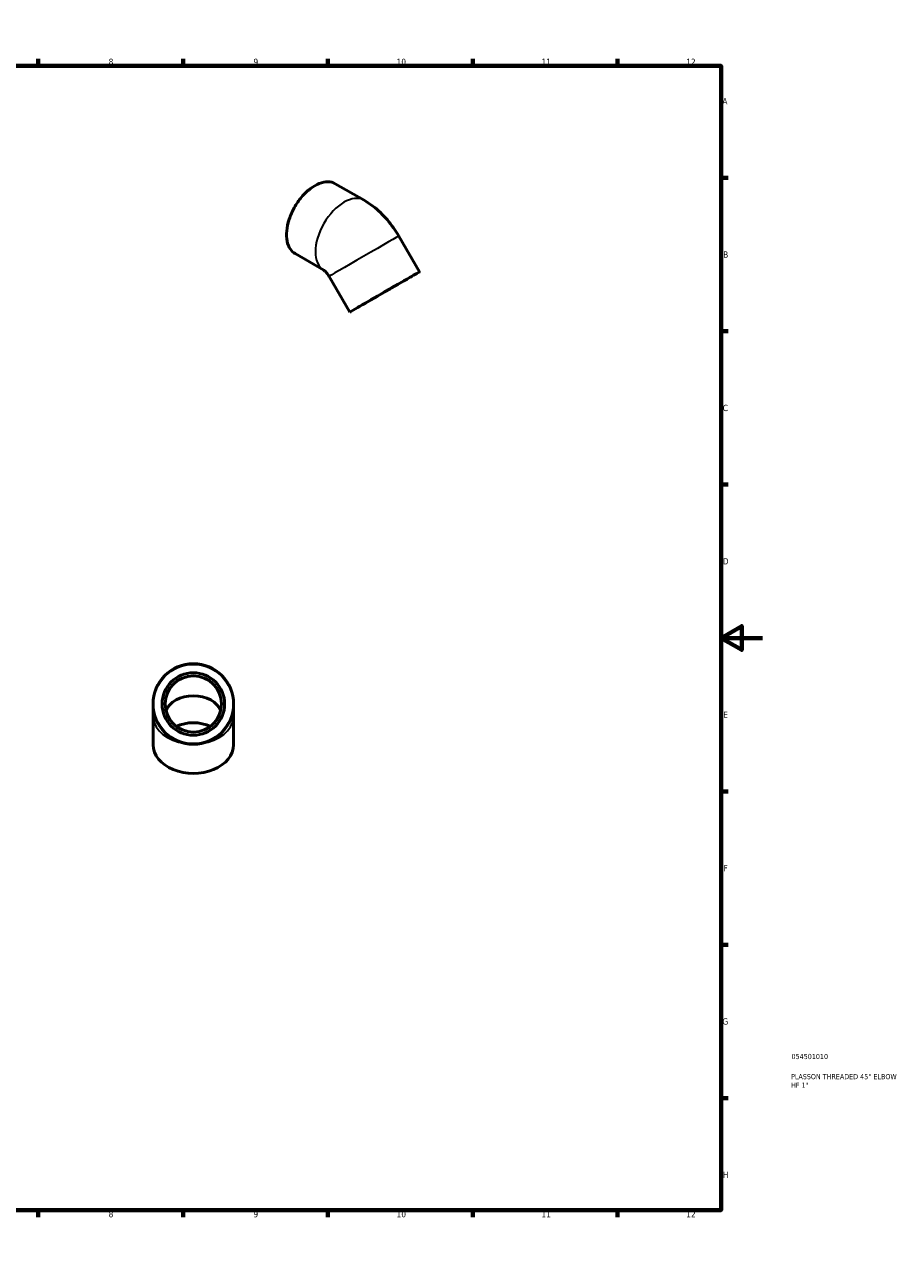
# Model space of a CAD drawing. Header units: millimetres. Extents: x 0 to 906, y 0 to 697.
# Tile 3 of 3: x 484 to 906, y 0 to 594. Entities that reach past the tile are written whole.
import ezdxf

# ---------------------------------------------------------------- set-up
doc = ezdxf.new("R2010")
doc.units = ezdxf.units.MM
for name, color, linetype, lineweight in [('Border (ANSI)', 7, 'Continuous', 70), ('Title (ISO)', 7, 'Continuous', 50), ('Visible (ANSI)', 7, 'Continuous', 50), ('Visible Narrow (ANSI)', 7, 'Continuous', 35)]:
    doc.layers.add(name, color=color, linetype=linetype, lineweight=lineweight)
doc.styles.add('Note Text (ANSI)', font='tahoma.ttf')
doc.styles.add('Note Text (ISO)', font='tahoma.ttf')

# ---------------------------------------------------------------- blocks, each defined once
blk = doc.blocks.new('Borders Default Border')
at = {"layer": 'Border (ANSI)'}
for p, q in [((70.08, 574), (70.08, 577.45)), ((140.17, 574), (140.17, 577.45)), ((210.25, 574), (210.25, 577.45)), ((280.33, 574), (280.33, 577.45)), ((350.42, 574), (350.42, 577.45)), ((490.58, 574), (490.58, 577.45)), ((560.67, 574), (560.67, 577.45)), ((630.75, 574), (630.75, 577.45)), ((700.83, 574), (700.83, 577.45)), ((770.92, 574), (770.92, 577.45)), ((20, 519.75), (16.55, 519.75)), ((821, 519.75), (824.45, 519.75)), ((20, 445.5), (16.55, 445.5)), ((821, 445.5), (824.45, 445.5)), ((20, 371.25), (16.55, 371.25)), ((821, 371.25), (824.45, 371.25)), ((20, 222.75), (16.55, 222.75)), ((821, 222.75), (824.45, 222.75)), ((20, 148.5), (16.55, 148.5)), ((821, 148.5), (824.45, 148.5)), ((20, 74.25), (16.55, 74.25)), ((821, 74.25), (824.45, 74.25)), ((70.08, 20), (70.08, 16.55)), ((140.17, 20), (140.17, 16.55)), ((210.25, 20), (210.25, 16.55)), ((280.33, 20), (280.33, 16.55)), ((350.42, 20), (350.42, 16.55)), ((490.58, 20), (490.58, 16.55)), ((560.67, 20), (560.67, 16.55)), ((630.75, 20), (630.75, 16.55)), ((700.83, 20), (700.83, 16.55)), ((770.92, 20), (770.92, 16.55))]:
    blk.add_line(p, q, dxfattribs=at)
at = {"layer": 'Border (ANSI)', "flags": 128}
for points in [[(420.5, 594), (420.5, 574), (414.73, 584), (426.27, 584), (420.5, 574)], [(20, 20), (20, 574), (821, 574), (821, 20), (20, 20)], [(0, 297), (20, 297), (10, 302.77), (10, 291.23), (20, 297)], [(841, 297), (821, 297), (831, 302.77), (831, 291.23), (821, 297)], [(420.5, 0), (420.5, 20), (414.73, 10), (426.27, 10), (420.5, 20)]]:
    blk.add_lwpolyline(points, dxfattribs=at)
at = {"layer": 'Border (ANSI)', "attachment_point": 7, "style": 'Note Text (ANSI)'}
for s, insert, char_height in [('1', (34.35, 574.4), 3.05), ('2', (104.2, 574.4), 3.05), ('3', (174.26, 574.34), 3.05), ('4', (244.23, 574.4), 3.05), ('5', (314.48, 574.34), 3.05), ('6', (384.49, 574.34), 3.05), ('7', (454.6, 574.4), 3.05), ('8', (524.63, 574.33), 3.05), ('9', (594.7, 574.34), 3.05), ('10', (663.96, 574.34), 3.048), ('11', (734.04, 574.4), 3.048), ('12', (804.13, 574.4), 3.048), ('A', (16.78, 555.35), 3.05), ('A', (821.63, 555.35), 3.05), ('B', (17.15, 481.1), 3.05), ('B', (821.99, 481.1), 3.05), ('C', (16.95, 406.8), 3.05), ('C', (821.8, 406.8), 3.05), ('D', (16.96, 332.6), 3.05), ('D', (821.81, 332.6), 3.05), ('E', (17.21, 258.35), 3.05), ('E', (822.05, 258.35), 3.05), ('F', (17.29, 184.1), 3.05), ('F', (822.14, 184.1), 3.05), ('G', (16.81, 109.79), 3.05), ('G', (821.66, 109.79), 3.05), ('H', (16.97, 35.6), 3.05), ('H', (821.81, 35.6), 3.05), ('1', (34.35, 16.55), 3.05), ('2', (104.2, 16.55), 3.05), ('3', (174.26, 16.49), 3.05), ('4', (244.23, 16.55), 3.05), ('5', (314.48, 16.49), 3.05), ('6', (384.49, 16.49), 3.05), ('7', (454.6, 16.55), 3.05), ('8', (524.63, 16.48), 3.05), ('9', (594.7, 16.49), 3.05), ('10', (663.96, 16.49), 3.048), ('11', (734.04, 16.55), 3.048), ('12', (804.13, 16.55), 3.048)]:
    blk.add_mtext(s, dxfattribs=dict(at, insert=insert, char_height=char_height))
blk = doc.blocks.new('Title Blocks ISO')
at = {"layer": 'Title (ISO)', "color": 232, "true_color": 0xca0064, "style": 'Note Text (ISO)'}
for tag, p in [('PART_NUMBER_001', (34.08, 73.14)), ('DESCRIPTION_001', (33.84, 63.4)), ('DESCRIPTION_002', (33.84, 59.22))]:
    blk.add_attdef(tag, p, '', height=2.5, dxfattribs=at)

msp = doc.modelspace()

# ---------------------------------------------------------------- linework, layer by layer
at = {"layer": 'Visible (ANSI)'}
for p, q in [((634.296, 516.937), (648.224, 508.916)), ((675.037, 474.262), (665.037, 491.582)), ((614.834, 483.14), (628.743, 475.13)), ((641.262, 454.762), (631.262, 472.082)), ((546.118, 265.048), (546.118, 259.391)), ((585.118, 259.391), (585.118, 265.048)), ((546.118, 245.249), (546.118, 259.391)), ((585.118, 245.249), (585.118, 259.391))]:
    msp.add_line(p, q, dxfattribs=at)
for radius in [19.5, 15.146, 13.631]:
    msp.add_circle((565.618, 265.048), radius, dxfattribs=at)
for major_axis in [(-16.887, -9.75), (-13.116, -7.573)]:
    msp.add_ellipse((658.149, 464.512), major_axis=major_axis, ratio=0.0015778, dxfattribs=at)
for centre, major_axis, start_param, end_param in [((565.618, 259.391), (13.631, 0), 0.2455623, 2.8960303), ((565.618, 245.249), (-15.145, 0), 4.1342102, 5.2905677), ((565.618, 245.249), (-19.5, 0), 0, 3.1415927)]:
    msp.add_ellipse(centre, major_axis=major_axis, ratio=0.7071068, start_param=start_param, end_param=end_param, dxfattribs=at)
for points, knots in [([(634.296, 516.937), (633.254, 517.537), (632.05, 517.853), (629.43, 517.895), (628.01, 517.609), (625.092, 516.46), (623.592, 515.586), (620.677, 513.342), (619.262, 511.971), (616.66, 508.874), (615.474, 507.149), (613.448, 503.518), (612.609, 501.612), (611.36, 497.811), (610.951, 495.915), (610.609, 492.32), (610.676, 490.621), (611.288, 487.597), (611.832, 486.27), (613.209, 484.337), (613.965, 483.641), (614.834, 483.14)], [5.4997209, 5.4997209, 5.4997209, 5.4997209, 5.8101894, 5.8101894, 6.1271438, 6.1271438, 6.4493146, 6.4493146, 6.7718573, 6.7718573, 7.0939588, 7.0939588, 7.4158944, 7.4158944, 7.73805, 7.73805, 8.060644, 8.060644, 8.3824828, 8.3824828, 8.6413135, 8.6413135, 8.6413135, 8.6413135]), ([(648.224, 508.916), (649.707, 508.062), (651.1, 507.126), (653.736, 505.126), (654.978, 504.061), (657.331, 501.822), (658.441, 500.649), (660.537, 498.207), (661.523, 496.939), (663.373, 494.32), (664.236, 492.969), (665.037, 491.582)], [4.71238898, 4.71238898, 4.71238898, 4.71238898, 4.86946861, 4.86946861, 5.02654825, 5.02654825, 5.18362788, 5.18362788, 5.34070751, 5.34070751, 5.49778714, 5.49778714, 5.49778714, 5.49778714]), ([(628.737, 475.134), (628.737, 475.134), (628.772, 475.112), (628.914, 475.005), (629.044, 474.899), (629.36, 474.606), (629.546, 474.42), (629.948, 473.971), (630.166, 473.707), (630.61, 473.114), (630.837, 472.783), (631.122, 472.32), (631.193, 472.202), (631.262, 472.082)], [4.76142586, 4.76142586, 4.76142586, 4.76142586, 4.86502329, 4.86502329, 5.00666691, 5.00666691, 5.14784733, 5.14784733, 5.29395099, 5.29395099, 5.44632254, 5.44632254, 5.49778714, 5.49778714, 5.49778714, 5.49778714])]:
    msp.add_open_spline(points, degree=3, knots=knots, dxfattribs=at)
at = {"layer": 'Visible Narrow (ANSI)'}
msp.add_circle((565.618, 265.048), 19.197, dxfattribs=at)
for centre, major_axis, ratio, start_param, end_param in [((624.565, 500.039), (-9.731, -16.898), 0.5780931, 3.1415927, 6.2831853), ((638.493, 492.018), (9.731, 16.898), 0.5780931, 0, 3.1396582), ((648.149, 481.832), (-16.887, -9.75), 0.0015778, 3.1415927, 6.2831853), ((565.618, 259.391), (-19.5, 0), 0.7071068, 0.0716229, 1.3608357), ((565.618, 259.391), (19.5, 0), 0.7071068, 4.9223496, 6.2115624)]:
    msp.add_ellipse(centre, major_axis=major_axis, ratio=ratio, start_param=start_param, end_param=end_param, dxfattribs=at)

# ---------------------------------------------------------------- block references
msp.add_blockref('Borders Default Border', (0, 0))
msp.add_blockref('Title Blocks ISO', (821, 20)).add_auto_attribs({'PART_NUMBER_001': '054501010', 'DESCRIPTION_001': 'PLASSON THREADED 45° ELBOW', 'DESCRIPTION_002': 'HF 1"'})

doc.saveas('drawing.dxf')
